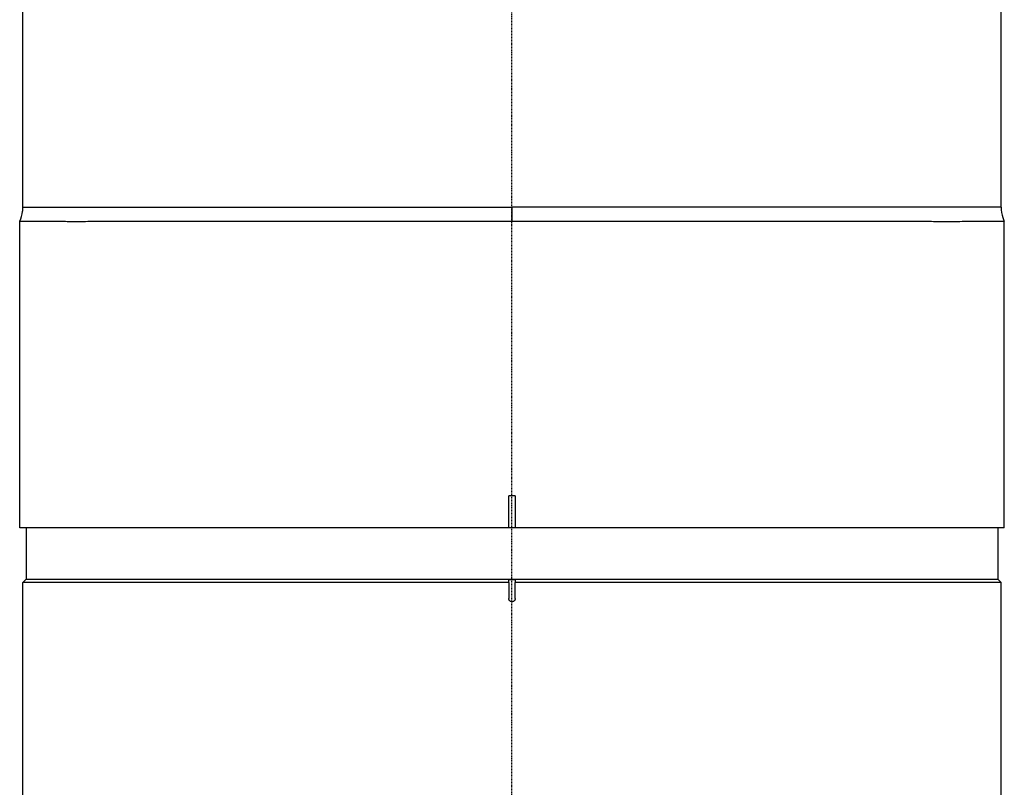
# Model space of a CAD drawing. Header units: millimetres. Extents: x 0 to 7374, y 0 to 4200.
# Tile 206 of 256: x 1960 to 2113, y 2092 to 2211. Entities that reach past the tile are written whole.
import ezdxf

# ---------------------------------------------------------------- set-up
doc = ezdxf.new("R2010")
doc.units = ezdxf.units.MM
doc.header["$LTSCALE"] = 0.2
doc.linetypes.add('CENTER2', pattern=[1.125, 0.75, -0.125, 0.125, -0.125])
doc.layers.add('02_Center Line', color=1, linetype='CENTER2')

# ---------------------------------------------------------------- blocks, each defined once
blk = doc.blocks.new('A$C98759802')
for p, q in [((-76, 1274.85), (-76, 1311)), ((76, 1274.85), (76, 1311)), ((0, 1274.85), (0, 1272.67)), ((-76.5, 1225), (-76.5, 1272.67)), ((76.5, 1225), (76.5, 1272.67)), ((0.5, 1230), (-0.5, 1230)), ((-0.5, 1225), (-0.5, 1230)), ((0.5, 1230), (0.5, 1225)), ((-0.5, 1225), (-76.5, 1225)), ((-75.5, 1225), (-75.5, 1217)), ((0.5, 1225), (-0.5, 1225)), ((76.5, 1225), (0.5, 1225)), ((75.5, 1225), (75.5, 1217)), ((-75.5, 1217), (-76, 1216.5)), ((-0.5, 1216.5), (-76, 1216.5)), ((-76, 1207.7), (-76, 1216.5)), ((-75.5, 1217), (75.5, 1217)), ((-75.5, 1217), (75.5, 1217)), ((-0.5, 1216.5), (-0.5, 1216.9)), ((-0.5, 1216.5), (-0.5, 1214)), ((0.5, 1216.9), (0.5, 1216.5)), ((76, 1216.5), (0.5, 1216.5)), ((0.5, 1214), (0.5, 1216.5)), ((75.5, 1217), (76, 1216.5)), ((76, 1207.7), (76, 1216.5)), ((-76, 1126), (-76, 1207.7)), ((76, 1126), (76, 1207.7))]:
    blk.add_line(p, q)
blk.add_arc((0, 1141.3), 75.6, 89.6211, 90.3789)
for points, knots in [([(-76.5, 1272.67), (-76.26, 1273.16), (-76.11, 1273.69), (-76.01, 1274.43), (-76, 1274.64), (-76, 1274.85)], [0, 0, 0, 0, 0.1620539, 0.1620539, 0.2247544, 0.2247544, 0.2247544, 0.2247544]), ([(-76, 1274.85), (-76, 1274.85), (-76, 1274.85), (-76, 1274.85), (-75.5, 1274.85), (-73.56, 1274.85), (-72.12, 1274.85), (-68.32, 1274.85), (-65.93, 1274.85), (-60.43, 1274.85), (-57.29, 1274.85), (-46.69, 1274.85), (-38.33, 1274.85), (-24.48, 1274.85), (-19.75, 1274.85), (-10.03, 1274.85), (-5.02, 1274.85), (0, 1274.85)], [0.4999859, 0.4999859, 0.4999859, 0.4999859, 0.5, 0.5, 0.5625, 0.5625, 0.625, 0.625, 0.6875, 0.6875, 0.75, 0.75, 0.875, 0.875, 0.9375, 0.9375, 1, 1, 1, 1]), ([(76, 1274.85), (76, 1274.85), (76, 1274.85), (76, 1274.85), (75.5, 1274.85), (73.56, 1274.85), (72.12, 1274.85), (68.32, 1274.85), (65.93, 1274.85), (60.43, 1274.85), (57.29, 1274.85), (46.69, 1274.85), (38.33, 1274.85), (24.48, 1274.85), (19.75, 1274.85), (10.03, 1274.85), (5.02, 1274.85), (0, 1274.85)], [0.4999859, 0.4999859, 0.4999859, 0.4999859, 0.5, 0.5, 0.5625, 0.5625, 0.625, 0.625, 0.6875, 0.6875, 0.75, 0.75, 0.875, 0.875, 0.9375, 0.9375, 1, 1, 1, 1]), ([(76, 1274.85), (76, 1274.31), (76.09, 1273.76), (76.33, 1273.05), (76.41, 1272.86), (76.5, 1272.67)], [0, 0, 0, 0, 0.1620265, 0.1620265, 0.2247548, 0.2247548, 0.2247548, 0.2247548]), ([(-76.5, 1272.67), (-76.5, 1272.67), (-76.5, 1272.67), (-76.5, 1272.67), (-76.47, 1272.67), (-76.37, 1272.67), (-76.33, 1272.67), (-76.27, 1272.67), (-76.24, 1272.67), (-76.16, 1272.67), (-76.1, 1272.67), (-75.89, 1272.67), (-75.73, 1272.67), (-74.76, 1272.67), (-73.53, 1272.67), (-71.66, 1272.67), (-71.44, 1272.67), (-70.99, 1272.67), (-70.75, 1272.67), (-69.8, 1272.67), (-69.02, 1272.67), (-67.38, 1272.66), (-66.51, 1272.67), (-64.96, 1272.67), (-64.3, 1272.67), (-63.51, 1272.67), (-63.4, 1272.67), (-62.02, 1272.67), (-60.67, 1272.67), (-57.67, 1272.67), (-56.01, 1272.67), (-54.1, 1272.67), (-53.92, 1272.67), (-52.88, 1272.67), (-52, 1272.67), (-50.66, 1272.67), (-50.22, 1272.67), (-48.07, 1272.67), (-46.29, 1272.67), (-43.66, 1272.67), (-42.85, 1272.67), (-41.25, 1272.67), (-40.47, 1272.67), (-38.2, 1272.67), (-36.69, 1272.67), (-34.47, 1272.67), (-33.79, 1272.67), (-32.46, 1272.67), (-31.81, 1272.67), (-30.54, 1272.67), (-29.93, 1272.67), (-29.02, 1272.67), (-28.73, 1272.67), (-26.21, 1272.67), (-23.92, 1272.67), (-19.87, 1272.67), (-18.11, 1272.67), (-15.67, 1272.67), (-15.01, 1272.67), (-11.99, 1272.67), (-9.62, 1272.67), (-4.84, 1272.67), (-2.42, 1272.67), (0, 1272.67)], [12.020131, 12.020131, 12.020131, 12.020131, 12.031562, 12.031562, 12.403274, 12.403274, 12.589452, 12.589452, 12.682563, 12.682563, 12.868805, 12.868805, 13.238343, 13.238343, 14.695562, 14.695562, 14.881787, 14.881787, 15.066704, 15.066704, 15.619411, 15.619411, 16.15584, 16.15584, 16.524616, 16.524616, 16.582585, 16.582585, 17.260758, 17.260758, 18.000965, 18.000965, 18.074733, 18.074733, 18.439358, 18.439358, 18.613253, 18.613253, 19.288197, 19.288197, 19.582536, 19.582536, 19.85849, 19.85849, 20.377725, 20.377725, 20.60582, 20.60582, 20.820045, 20.820045, 21.02106, 21.02106, 21.113943, 21.113943, 21.835711, 21.835711, 22.37856, 22.37856, 22.582469, 22.582469, 23.297329, 23.297329, 24.021047, 24.021047, 24.021047, 24.021047]), ([(0, 1272.67), (2.26, 1272.67), (4.52, 1272.67), (9.01, 1272.67), (11.24, 1272.67), (17.84, 1272.67), (22.15, 1272.67), (34.66, 1272.67), (42.37, 1272.67), (49.6, 1272.67), (50.03, 1272.67), (54.21, 1272.67), (57.62, 1272.67), (62.16, 1272.67), (63.57, 1272.67), (65.7, 1272.67), (66.49, 1272.66), (68.36, 1272.66), (69.38, 1272.67), (70.55, 1272.67), (70.79, 1272.67), (71.13, 1272.67), (71.24, 1272.67), (71.58, 1272.67), (71.79, 1272.67), (73.64, 1272.67), (74.84, 1272.67), (75.78, 1272.67), (75.93, 1272.67), (76.33, 1272.67), (76.47, 1272.67), (76.5, 1272.67), (76.5, 1272.67), (76.5, 1272.67)], [0.000001, 0.000001, 0.000001, 0.000001, 0.678831, 0.678831, 1.351633, 1.351633, 2.690292, 2.690292, 5.345384, 5.345384, 5.517362, 5.517362, 7.012468, 7.012468, 7.752115, 7.752115, 8.219695, 8.219695, 8.926086, 8.926086, 9.10911, 9.10911, 9.201929, 9.201929, 9.388189, 9.388189, 10.843029, 10.843029, 11.209542, 11.209542, 11.955325, 11.955325, 12.026574, 12.026574, 12.026574, 12.026574]), ([(0.5, 1214), (0.5, 1213.98), (0.5, 1213.96), (0.5, 1213.94), (0.49, 1213.92), (0.49, 1213.9), (0.49, 1213.88), (0.48, 1213.87), (0.48, 1213.85), (0.47, 1213.83), (0.47, 1213.82), (0.46, 1213.8), (0.45, 1213.78), (0.44, 1213.76), (0.43, 1213.74), (0.42, 1213.73), (0.41, 1213.71), (0.4, 1213.7), (0.39, 1213.69), (0.38, 1213.67), (0.36, 1213.66), (0.35, 1213.64), (0.34, 1213.63), (0.32, 1213.62), (0.3, 1213.6), (0.29, 1213.59), (0.28, 1213.58), (0.27, 1213.58), (0.25, 1213.57), (0.23, 1213.56), (0.21, 1213.55), (0.19, 1213.54), (0.17, 1213.53), (0.15, 1213.52), (0.14, 1213.52), (0.12, 1213.52), (0.11, 1213.51), (0.09, 1213.51), (0.07, 1213.51), (0.06, 1213.5), (0.04, 1213.5), (0.02, 1213.5), (0, 1213.5), (-0.02, 1213.5), (-0.04, 1213.5), (-0.06, 1213.5), (-0.08, 1213.51), (-0.1, 1213.51), (-0.12, 1213.52), (-0.14, 1213.52), (-0.15, 1213.52), (-0.17, 1213.53), (-0.18, 1213.53), (-0.2, 1213.54), (-0.22, 1213.55), (-0.24, 1213.56), (-0.26, 1213.57), (-0.27, 1213.58), (-0.29, 1213.59), (-0.3, 1213.6), (-0.31, 1213.61), (-0.33, 1213.62), (-0.34, 1213.64), (-0.36, 1213.65), (-0.37, 1213.66), (-0.38, 1213.68), (-0.4, 1213.7), (-0.41, 1213.71), (-0.42, 1213.72), (-0.42, 1213.74), (-0.43, 1213.75), (-0.44, 1213.77), (-0.45, 1213.79), (-0.46, 1213.81), (-0.47, 1213.83), (-0.48, 1213.85), (-0.48, 1213.86), (-0.48, 1213.88), (-0.49, 1213.89), (-0.49, 1213.91), (-0.5, 1213.93), (-0.5, 1213.95), (-0.5, 1213.96), (-0.5, 1213.98), (-0.5, 1214)], [0, 0, 0, 0, 0.03829, 0.03829, 0.03829, 0.076592, 0.076592, 0.076592, 0.107469, 0.107469, 0.107469, 0.14576, 0.14576, 0.14576, 0.184063, 0.184063, 0.184063, 0.214937, 0.214937, 0.214937, 0.253229, 0.253229, 0.253229, 0.291532, 0.291532, 0.291532, 0.322407, 0.322407, 0.322407, 0.361441, 0.361441, 0.361441, 0.400474, 0.400474, 0.400474, 0.429878, 0.429878, 0.429878, 0.464939, 0.464939, 0.464939, 0.5, 0.5, 0.5, 0.539018, 0.539018, 0.539018, 0.578061, 0.578061, 0.578061, 0.607469, 0.607469, 0.607469, 0.64576, 0.64576, 0.64576, 0.684063, 0.684063, 0.684063, 0.714937, 0.714937, 0.714937, 0.753229, 0.753229, 0.753229, 0.791532, 0.791532, 0.791532, 0.822407, 0.822407, 0.822407, 0.861441, 0.861441, 0.861441, 0.900474, 0.900474, 0.900474, 0.929878, 0.929878, 0.929878, 0.965823, 0.965823, 0.965823, 1, 1, 1, 1])]:
    blk.add_open_spline(points, degree=3, knots=knots)
at = {"layer": '02_Center Line'}
blk.add_line((0, -20), (0, 2161), dxfattribs=at)

msp = doc.modelspace()

# ---------------------------------------------------------------- block references
msp.add_blockref('A$C98759802', (2036.257, 907.397))

doc.saveas('drawing.dxf')
